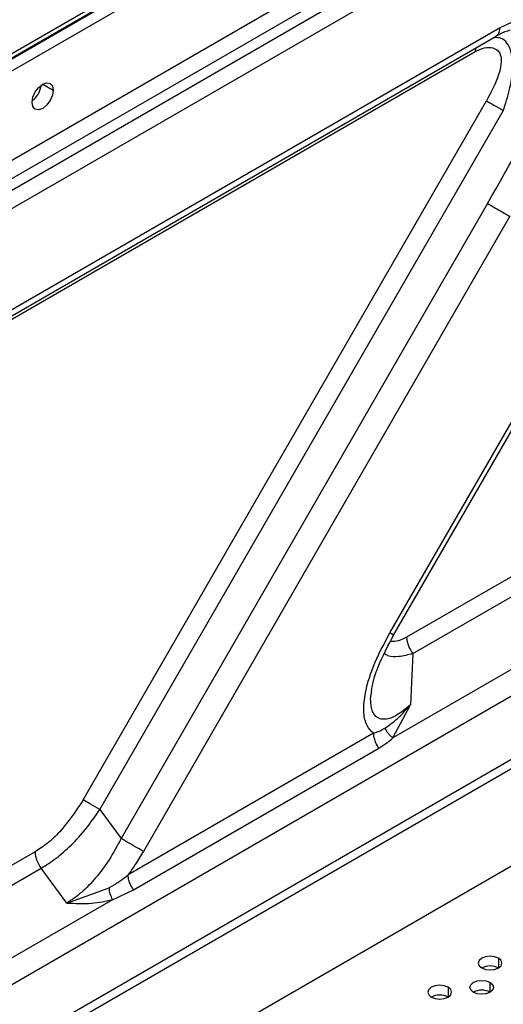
# Model space of a CAD drawing. Header units: millimetres. Extents: x 0 to 1118, y 0 to 864.
# Tile 123 of 254: x 882 to 889, y 696 to 710. Entities that reach past the tile are written whole.
import ezdxf

# ---------------------------------------------------------------- set-up
doc = ezdxf.new("R2010")
doc.units = ezdxf.units.MM

msp = doc.modelspace()

# ---------------------------------------------------------------- linework, layer by layer
at = {"color": 8, "linetype": 'Continuous', "lineweight": 25}
for p, q in [((999.908, 777.745), (859.429, 696.649)), ((999.908, 777.671), (859.429, 696.574)), ((859.429, 696.411), (999.908, 777.507)), ((882.481, 709.283), (882.628, 709.198)), ((887.403, 701.558), (887.35, 701.589)), ((888.874, 697.029), (888.874, 696.893)), ((888.166, 696.621), (888.166, 696.485)), ((888.756, 696.553), (888.756, 696.689))]:
    msp.add_line(p, q, dxfattribs=at)
at = {"color": 7, "linetype": 'Continuous', "lineweight": 25}
for p, q in [((859.429, 696.593), (999.908, 777.689)), ((1000.354, 776.51), (858.889, 694.844)), ((858.964, 694.633), (1000.43, 776.3)), ((910.491, 714.752), (887.584, 701.528)), ((887.673, 701.3), (910.58, 714.524)), ((891.982, 713.528), (859.109, 694.55)), ((859.184, 694.339), (891.403, 712.939)), ((888.887, 710.066), (860.607, 693.74)), ((860.555, 693.626), (888.841, 709.955)), ((860.431, 693.508), (888.548, 709.739)), ((883.049, 699.248), (888.706, 709.047)), ((883.283, 699.113), (888.941, 708.91)), ((887.35, 701.589), (891.566, 708.891)), ((887.403, 701.558), (891.618, 708.861)), ((888.72, 707.609), (883.581, 698.707)), ((889.032, 707.429), (883.893, 698.527)), ((869.553, 688.563), (897, 704.408)), ((897.118, 704.34), (869.671, 688.495)), ((869.317, 686.93), (897.472, 703.183)), ((891.002, 702.202), (887.392, 700.118)), ((867.705, 688.381), (891.12, 701.899)), ((887.673, 701.3), (887.638, 700.582)), ((887.392, 700.118), (887.638, 700.582)), ((887.118, 700.184), (883.679, 698.198)), ((883.755, 697.987), (887.194, 699.972)), ((883.283, 699.113), (883.581, 698.707)), ((882.374, 698.52), (860.452, 685.865)), ((860.541, 685.637), (882.462, 698.292)), ((882.821, 697.802), (882.462, 698.292)), ((882.821, 697.802), (883.413, 698.016)), ((883.461, 697.849), (883.755, 697.987)), ((883.461, 697.849), (867.587, 688.685))]:
    msp.add_line(p, q, dxfattribs=at)
at = {"color": 7, "linetype": 'Continuous', "lineweight": 25, "flags": 128}
for points in [[(882.334, 709.028), (882.345, 709.099), (882.377, 709.173), (882.425, 709.237), (882.481, 709.283), (882.537, 709.302), (882.585, 709.293), (882.617, 709.256), (882.628, 709.198)], [(882.628, 709.198), (882.617, 709.126), (882.585, 709.052), (882.537, 708.988), (882.481, 708.942), (882.425, 708.923), (882.377, 708.932), (882.345, 708.969), (882.334, 709.028)], [(888.706, 709.047), (888.727, 709.034), (888.752, 709.02), (888.78, 709.004), (888.81, 708.986), (888.843, 708.968), (888.876, 708.949), (888.909, 708.93), (888.941, 708.911)], [(883.283, 699.113), (883.251, 699.132), (883.218, 699.151), (883.185, 699.17), (883.153, 699.188), (883.123, 699.206), (883.095, 699.222), (883.07, 699.236), (883.049, 699.248)], [(883.893, 698.527), (883.864, 698.543), (883.832, 698.562), (883.795, 698.583), (883.754, 698.606), (883.712, 698.631), (883.668, 698.656), (883.624, 698.682), (883.581, 698.707)], [(888.874, 697.029), (888.819, 697.05), (888.756, 697.057), (888.692, 697.05), (888.638, 697.029), (888.602, 696.998), (888.589, 696.961), (888.602, 696.924), (888.638, 696.893)], [(888.638, 696.893), (888.692, 696.872), (888.756, 696.865), (888.819, 696.872), (888.874, 696.893), (888.91, 696.924), (888.922, 696.961), (888.91, 696.998), (888.874, 697.029)], [(888.166, 696.621), (888.112, 696.642), (888.049, 696.649), (887.985, 696.642), (887.931, 696.621), (887.895, 696.59), (887.882, 696.553), (887.895, 696.516), (887.931, 696.485)], [(887.931, 696.485), (887.985, 696.464), (888.049, 696.457), (888.112, 696.464), (888.166, 696.485), (888.203, 696.516), (888.215, 696.553), (888.203, 696.59), (888.166, 696.621)], [(888.52, 696.553), (888.484, 696.584), (888.471, 696.621), (888.484, 696.658), (888.52, 696.689), (888.574, 696.71), (888.638, 696.717), (888.702, 696.71), (888.756, 696.689)], [(888.756, 696.689), (888.792, 696.658), (888.805, 696.621), (888.792, 696.584), (888.756, 696.553), (888.702, 696.532), (888.638, 696.525), (888.574, 696.532), (888.52, 696.553)]]:
    msp.add_lwpolyline(points, dxfattribs=at)
at = {"color": 8, "linetype": 'Continuous', "lineweight": 25}
msp.add_arc((888.734, 709.742), 0.186, 165.1442, 180.7281, dxfattribs=at)
at = {"color": 7, "linetype": 'Continuous', "lineweight": 25}
for centre, radius, start, end in [((882.135, 709.313), 0.33, 307.3382, 352.6672), ((887.968, 701.546), 0.384, 182.6393, 219.7721), ((882.757, 698.537), 0.384, 182.6393, 219.7721), ((888.756, 696.665), 0.256, 62.61, 117.3846), ((888.049, 696.257), 0.256, 62.61, 117.3846), ((888.638, 696.325), 0.256, 62.61, 117.3846)]:
    msp.add_arc(centre, radius, start, end, dxfattribs=at)
for points, knots in [([(888.72, 707.609), (889.039, 708.17), (889.675, 709.291), (890.258, 710.439), (890.548, 711.013)], [0, 0, 0, 0, 0.50112, 1, 1, 1, 1]), ([(889.558, 709.838), (889.551, 709.923), (889.537, 710.094), (889.376, 710.21), (889.149, 710.198), (888.981, 710.113), (888.887, 710.066)], [0, 0, 0, 0, 0.23561, 0.477462, 0.708806, 1, 1, 1, 1]), ([(888.841, 709.957), (888.883, 709.98), (888.951, 710.017), (889.015, 710.035), (889.039, 710.041)], [0, 0, 0, 0, 0.624935, 1, 1, 1, 1]), ([(888.849, 709.964), (888.846, 709.96), (888.842, 709.955), (888.836, 709.953), (888.835, 709.952)], [0, 0, 0, 0, 0.7457389, 1, 1, 1, 1]), ([(888.548, 709.739), (888.592, 709.76), (888.679, 709.802), (888.788, 709.798), (888.87, 709.758), (888.912, 709.676), (888.913, 709.556), (888.86, 709.34), (888.77, 709.169), (888.706, 709.047)], [0, 0, 0, 0, 0.13616, 0.270491, 0.379051, 0.477811, 0.579146, 0.697546, 1, 1, 1, 1]), ([(887.118, 700.184), (887.086, 700.216), (887.017, 700.283), (886.975, 700.473), (886.996, 700.753), (887.113, 701.145), (887.265, 701.43), (887.35, 701.589)], [0, 0, 0, 0, 0.131907, 0.27796, 0.447482, 0.692261, 1, 1, 1, 1]), ([(887.09, 700.73), (887.095, 700.778), (887.108, 700.895), (887.205, 701.187), (887.327, 701.416), (887.41, 701.571)], [0, 0, 0, 0, 0.181241, 0.446103, 1, 1, 1, 1]), ([(887.584, 701.528), (887.534, 701.503), (887.454, 701.465), (887.386, 701.469), (887.361, 701.471)], [0, 0, 0, 0, 0.64295, 1, 1, 1, 1]), ([(887.638, 700.582), (887.573, 700.527), (887.456, 700.428), (887.308, 700.372), (887.211, 700.382), (887.153, 700.414), (887.112, 700.467), (887.089, 700.538), (887.081, 700.622), (887.079, 700.685), (887.086, 700.724), (887.087, 700.73)], [0, 0, 0, 0, 0.255414, 0.463204, 0.561361, 0.657139, 0.745253, 0.830412, 0.903673, 0.985252, 1, 1, 1, 1]), ([(887.281, 700.254), (887.341, 700.296), (887.466, 700.383), (887.578, 700.514), (887.638, 700.582)], [0, 0, 0, 0, 0.476514, 1, 1, 1, 1]), ([(887.118, 700.184), (887.147, 700.193), (887.205, 700.211), (887.256, 700.24), (887.281, 700.254)], [0, 0, 0, 0, 0.502942, 1, 1, 1, 1]), ([(887.392, 700.118), (887.38, 700.128), (887.356, 700.148), (887.314, 700.193), (887.295, 700.23), (887.281, 700.254)], [0, 0, 0, 0, 0.252285, 0.506293, 1, 1, 1, 1]), ([(887.118, 700.184), (887.119, 700.17), (887.121, 700.136), (887.137, 700.078), (887.163, 700.019), (887.185, 699.986), (887.194, 699.972)], [0, 0, 0, 0, 0.2048041, 0.4999933, 0.7954083, 1, 1, 1, 1]), ([(887.194, 699.972), (887.233, 699.997), (887.303, 700.041), (887.364, 700.094), (887.392, 700.118)], [0, 0, 0, 0, 0.547327, 1, 1, 1, 1]), ([(883.049, 699.248), (882.945, 699.092), (882.793, 698.862), (882.55, 698.634), (882.431, 698.557), (882.374, 698.52)], [0, 0, 0, 0, 0.5267025, 0.7698874, 1, 1, 1, 1]), ([(882.462, 698.292), (882.531, 698.335), (882.673, 698.424), (882.886, 698.614), (883.096, 698.843), (883.22, 699.022), (883.283, 699.113)], [0, 0, 0, 0, 0.234081, 0.477802, 0.732669, 1, 1, 1, 1]), ([(883.581, 698.707), (883.527, 698.605), (883.422, 698.408), (883.23, 698.153), (883.03, 697.943), (882.889, 697.848), (882.821, 697.802)], [0, 0, 0, 0, 0.269669, 0.525732, 0.768932, 1, 1, 1, 1]), ([(883.893, 698.527), (883.854, 698.463), (883.787, 698.35), (883.712, 698.244), (883.679, 698.198)], [0, 0, 0, 0, 0.56759, 1, 1, 1, 1]), ([(883.413, 698.017), (883.413, 698.017), (883.413, 698.017), (883.414, 698.017), (883.414, 698.018), (883.416, 698.018), (883.418, 698.02), (883.423, 698.022), (883.43, 698.027), (883.444, 698.035), (883.469, 698.049), (883.511, 698.075), (883.585, 698.123), (883.643, 698.169), (883.679, 698.198)], [0, 0, 0, 0, 0.001743, 0.003112, 0.005557, 0.009922, 0.017714, 0.031618, 0.056416, 0.100605, 0.179226, 0.318763, 0.565531, 1, 1, 1, 1]), ([(883.755, 697.987), (883.746, 698.001), (883.724, 698.034), (883.698, 698.092), (883.682, 698.151), (883.68, 698.185), (883.679, 698.198)], [0, 0, 0, 0, 0.2047105, 0.5000985, 0.7953215, 1, 1, 1, 1]), ([(883.461, 697.849), (883.45, 697.876), (883.426, 697.929), (883.417, 697.987), (883.413, 698.016)], [0, 0, 0, 0, 0.500001, 1, 1, 1, 1]), ([(882.821, 697.802), (882.937, 697.797), (883.159, 697.787), (883.364, 697.829), (883.461, 697.849)], [0, 0, 0, 0, 0.523116, 1, 1, 1, 1])]:
    msp.add_open_spline(points, degree=3, knots=knots, dxfattribs=at)
at = {"color": 8, "linetype": 'Continuous', "lineweight": 25}
for points, knots in [([(888.887, 710.066), (888.886, 710.054), (888.885, 710.022), (888.873, 709.985), (888.855, 709.97), (888.849, 709.964)], [0, 0, 0, 0, 0.272429, 0.725645, 1, 1, 1, 1]), ([(888.941, 708.91), (888.972, 709.009), (889.027, 709.182), (889.072, 709.425), (889.074, 709.623), (889.041, 709.78), (888.979, 709.887), (888.895, 709.94), (888.828, 709.933), (888.797, 709.929)], [0, 0, 0, 0, 0.207039, 0.36257, 0.505357, 0.641528, 0.767198, 0.893756, 1, 1, 1, 1]), ([(887.673, 701.3), (887.606, 701.282), (887.482, 701.249), (887.345, 701.253), (887.291, 701.286), (887.276, 701.295)], [0, 0, 0, 0, 0.451463, 0.844604, 1, 1, 1, 1])]:
    msp.add_open_spline(points, degree=3, knots=knots, dxfattribs=at)
at = {"color": 7, "linetype": 'Continuous', "lineweight": 25}
msp.add_open_spline([(888.721, 707.609), (888.75, 707.592), (888.808, 707.558), (888.895, 707.508), (888.975, 707.462), (889.013, 707.44), (889.032, 707.429)], degree=3, dxfattribs=at)

doc.saveas('drawing.dxf')
